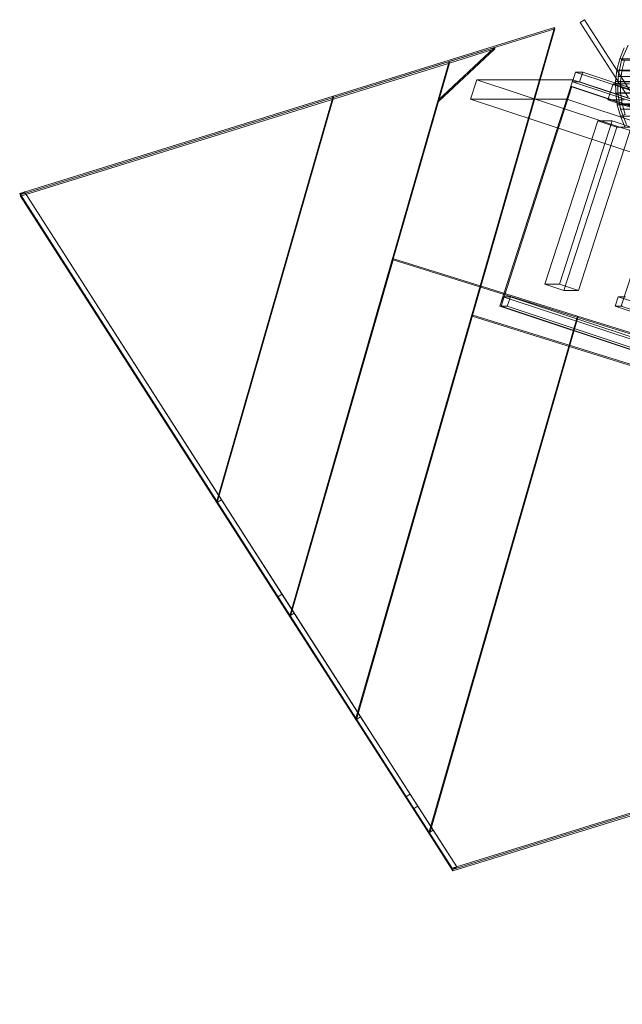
# Model space of a CAD drawing. Header units: millimetres. Extents: x -4395 to 65662, y -65530 to 6847.
# Tile 61 of 256: x -4395 to -4038, y -51074 to -50490. Entities that reach past the tile are written whole.
import ezdxf

# ---------------------------------------------------------------- set-up
doc = ezdxf.new("R2010")
doc.units = ezdxf.units.MM
doc.layers.add('R33_DET_lateral_C07', color=7, linetype='Continuous', lineweight=0)
doc.layers.add('R33_DET_lateral_fines-r33-C07-C02', color=7, linetype='Continuous', lineweight=0)

msp = doc.modelspace()

# ---------------------------------------------------------------- linework, layer by layer
at = {"layer": 'R33_DET_lateral_C07'}
for p, q in [((-4038.33, -50514.171), (-4034.442, -50505.199)), ((-4039.411, -50513.238), (-4036.868, -50506.804)), ((-4041.106, -50519.954), (-4039.411, -50513.238)), ((-4040.418, -50523.741), (-4038.33, -50514.171)), ((-4039.411, -50513.238), (-4036.603, -50514.171)), ((-3978.972, -50513.238), (-4039.411, -50513.238)), ((-4038.33, -50514.171), (-3974.437, -50514.171)), ((-4036.603, -50514.171), (-4038.202, -50520.507)), ((-4067.496, -50526.959), (-4065.658, -50521.257)), ((-4061.341, -50521.257), (-4065.658, -50521.257)), ((-4065.658, -50521.257), (2624.977, -52744.076)), ((-4063.179, -50526.959), (-4061.341, -50521.257)), ((2629.294, -52744.076), (-4061.341, -50521.257)), ((-4041.923, -50526.837), (-4041.106, -50519.954)), ((-4041.106, -50519.954), (-4038.202, -50520.507)), ((-3980.667, -50519.954), (-4041.106, -50519.954)), ((-4038.202, -50520.507), (-4038.972, -50527)), ((-4038.202, -50520.507), (-3977.763, -50520.507)), ((-4127.802, -50537.158), (-4124.126, -50525.754)), ((-4067.141, -50525.754), (-4124.126, -50525.754)), ((-4124.126, -50525.754), (-3768.397, -50643.937)), ((-4070.817, -50537.158), (-4067.141, -50525.754)), ((2623.139, -52749.779), (-4067.496, -50526.959)), ((-4067.496, -50526.959), (-4063.179, -50526.959)), ((-3711.412, -50643.937), (-4067.141, -50525.754)), ((-4063.179, -50526.959), (2627.456, -52749.779)), ((-4046.393, -50537.586), (-4043.33, -50528.082)), ((-4033.66, -50528.082), (-4043.33, -50528.082)), ((-4043.33, -50528.082), (-3959.078, -50556.072)), ((-4041.848, -50533.769), (-4041.923, -50526.837)), ((-4041.923, -50526.837), (-4038.972, -50527)), ((-3981.484, -50526.837), (-4041.923, -50526.837)), ((-4040.628, -50533.54), (-4040.418, -50523.741)), ((-3976.526, -50523.741), (-4040.418, -50523.741)), ((-4038.972, -50527), (-4038.901, -50533.54)), ((-4038.972, -50527), (-3978.533, -50527)), ((-4110.383, -50660.016), (-4068.415, -50529.81)), ((-4109.692, -50660.016), (-4067.724, -50529.81)), ((-4067.724, -50529.81), (-4068.415, -50529.81)), ((-4068.415, -50529.81), (2622.22, -52752.63)), ((2622.911, -52752.63), (-4067.724, -50529.81)), ((-4041.848, -50533.769), (-4038.901, -50533.54)), ((-4040.882, -50540.632), (-4041.848, -50533.769)), ((-3981.409, -50533.769), (-4041.848, -50533.769)), ((-4038.951, -50543.193), (-4040.628, -50533.54)), ((-3976.736, -50533.54), (-4040.628, -50533.54)), ((-4038.901, -50533.54), (-4037.99, -50540.015)), ((-4038.901, -50533.54), (-3978.462, -50533.54)), ((-4038.547, -50660.016), (-3996.579, -50529.81)), ((-3772.073, -50655.342), (-4127.802, -50537.158)), ((-4127.802, -50537.158), (-4070.817, -50537.158)), ((-4070.817, -50537.158), (-3715.088, -50655.342)), ((-3962.142, -50565.576), (-4046.393, -50537.586)), ((-4046.393, -50537.586), (-4036.723, -50537.586)), ((-4040.882, -50540.632), (-4037.99, -50540.015)), ((-4037.99, -50540.015), (-4036.255, -50546.313)), ((-4037.99, -50540.015), (-3977.551, -50540.015)), ((-4039.042, -50547.309), (-4040.882, -50540.632)), ((-3980.443, -50540.632), (-4040.882, -50540.632)), ((-4039.042, -50547.309), (-4036.255, -50546.313)), ((-4035.451, -50552.328), (-4038.951, -50543.193)), ((-3975.058, -50543.193), (-4038.951, -50543.193)), ((-4083.736, -50646.954), (-4052.49, -50550.012)), ((-4075.102, -50646.954), (-4043.855, -50550.012)), ((-4043.855, -50550.012), (-4052.49, -50550.012)), ((-4052.49, -50550.012), (-4041.256, -50553.744)), ((-4032.622, -50553.744), (-4043.855, -50550.012)), ((-4036.36, -50553.684), (-4039.042, -50547.309)), ((-3978.603, -50547.309), (-4039.042, -50547.309)), ((-4072.502, -50650.686), (-4041.256, -50553.744)), ((-4032.622, -50553.744), (-4063.868, -50650.686)), ((-4041.256, -50553.744), (-4032.622, -50553.744)), ((-4072.502, -50650.686), (-4083.736, -50646.954)), ((-4083.736, -50646.954), (-4075.102, -50646.954)), ((-4075.102, -50646.954), (-4063.868, -50650.686)), ((-4063.868, -50650.686), (-4072.502, -50650.686)), ((-4110.383, -50660.016), (-4108.545, -50654.314)), ((-4104.228, -50654.314), (-4108.545, -50654.314)), ((-4108.545, -50654.314), (2582.09, -52877.133)), ((-4106.066, -50660.016), (-4104.228, -50654.314)), ((2586.407, -52877.133), (-4104.228, -50654.314)), ((-4042.174, -50660.016), (-4040.336, -50654.314)), ((-4036.018, -50654.314), (-4040.336, -50654.314)), ((-4040.336, -50654.314), (2650.299, -52877.133)), ((2580.252, -52882.836), (-4110.383, -50660.016)), ((-4110.383, -50660.016), (-4109.692, -50660.016)), ((-4110.383, -50660.016), (-4106.066, -50660.016)), ((-4109.692, -50660.016), (2580.943, -52882.836)), ((-4106.066, -50660.016), (2584.569, -52882.836)), ((2648.461, -52882.836), (-4042.174, -50660.016)), ((-4042.174, -50660.016), (-4037.857, -50660.016)), ((2652.088, -52882.836), (-4038.547, -50660.016)), ((-4038.547, -50660.016), (-4037.857, -50660.016))]:
    msp.add_line(p, q, dxfattribs=at)
at = {"layer": 'R33_DET_lateral_fines-r33-C07-C02'}
for p, q in [((-4060.312, -50490.134), (-4062.838, -50491.752)), ((-4062.838, -50491.752), (-4034.459, -50536.078)), ((-4031.932, -50534.461), (-4060.312, -50490.134)), ((-4209.133, -50535.435), (-4078.118, -50494.772)), ((-4077.867, -50495.583), (-4208.881, -50536.246)), ((-4078.118, -50494.772), (-4195.695, -50904.111)), ((-4195.443, -50904.922), (-4077.867, -50495.583)), ((-4077.867, -50495.583), (-4078.118, -50494.772)), ((-4113.582, -50506.668), (-4147.029, -50537.859)), ((-4146.777, -50538.67), (-4113.331, -50507.478)), ((-4140.466, -50515.012), (-4113.582, -50506.668)), ((-4113.331, -50507.478), (-4140.214, -50515.822)), ((-4113.331, -50507.478), (-4113.582, -50506.668)), ((-4394.582, -50593.882), (-4140.466, -50515.012)), ((-4140.214, -50515.822), (-4394.33, -50594.693)), ((-4140.466, -50515.012), (-4234.803, -50843.445)), ((-4234.552, -50844.255), (-4140.214, -50515.822)), ((-4147.029, -50537.859), (-4140.466, -50515.012)), ((-4140.214, -50515.822), (-4146.777, -50538.67)), ((-4140.214, -50515.822), (-4140.466, -50515.012)), ((-4394.834, -50593.071), (-4209.133, -50535.435)), ((-4208.881, -50536.246), (-4394.582, -50593.882)), ((-4209.133, -50535.435), (-4278.072, -50775.444)), ((-4277.82, -50776.255), (-4208.881, -50536.246)), ((-4208.881, -50536.246), (-4209.133, -50535.435)), ((-4147.029, -50537.859), (-4146.777, -50538.67)), ((-4278.072, -50775.444), (-4394.834, -50593.071)), ((-4394.834, -50593.071), (-4394.582, -50593.882)), ((-4394.582, -50593.882), (-4392.056, -50592.264)), ((-4392.056, -50592.264), (-4275.294, -50774.638)), ((-4232.277, -50841.827), (-4392.056, -50592.264)), ((-4394.582, -50593.882), (-4277.82, -50776.255)), ((-4234.803, -50843.445), (-4394.582, -50593.882)), ((-4394.582, -50593.882), (-4394.33, -50594.693)), ((-4394.33, -50594.693), (-4234.552, -50844.255)), ((-4234.803, -50843.445), (-4173.978, -50631.681)), ((-4173.726, -50632.492), (-4234.552, -50844.255)), ((-4173.978, -50631.681), (-4064.47, -50665.892)), ((-4173.726, -50632.492), (-4173.978, -50631.681)), ((-4064.218, -50666.703), (-4173.726, -50632.492)), ((-4195.695, -50904.111), (-4127.037, -50665.082)), ((-4126.786, -50665.892), (-4195.443, -50904.922)), ((-4064.47, -50665.892), (-4152.426, -50972.112)), ((-4152.174, -50972.922), (-4064.218, -50666.703)), ((-4127.037, -50665.082), (-3903.283, -50734.984)), ((-4126.786, -50665.892), (-4127.037, -50665.082)), ((-3903.031, -50735.795), (-4126.786, -50665.892)), ((-4064.47, -50665.892), (-4064.218, -50666.703)), ((-4064.47, -50665.892), (-3918.611, -50711.459)), ((-3918.36, -50712.27), (-4064.218, -50666.703)), ((-4277.82, -50776.255), (-4278.072, -50775.444)), ((-4195.695, -50904.111), (-4278.072, -50775.444)), ((-4277.82, -50776.255), (-4275.294, -50774.638)), ((-4277.82, -50776.255), (-4195.443, -50904.922)), ((-4234.803, -50843.445), (-4277.82, -50776.255)), ((-4277.82, -50776.255), (-4241.935, -50832.305)), ((-4275.294, -50774.638), (-4232.277, -50841.827)), ((-4275.294, -50774.638), (-4192.917, -50903.305)), ((-4239.409, -50830.688), (-4275.294, -50774.638)), ((-4241.935, -50832.305), (-4239.409, -50830.688)), ((-4241.935, -50832.305), (-4166.108, -50950.741)), ((-4241.935, -50832.305), (-4234.803, -50843.445)), ((-4163.582, -50949.123), (-4239.409, -50830.688)), ((-4232.277, -50841.827), (-4239.409, -50830.688)), ((-4234.803, -50843.445), (-4232.277, -50841.827)), ((-4234.803, -50843.445), (-4234.552, -50844.255)), ((-4152.426, -50972.112), (-4234.803, -50843.445)), ((-4149.9, -50970.494), (-4232.277, -50841.827)), ((-4234.552, -50844.255), (-4152.174, -50972.922)), ((-3804.218, -50890.134), (-4138.488, -50993.882)), ((-4138.236, -50994.693), (-3803.966, -50890.945)), ((-4195.443, -50904.922), (-4195.695, -50904.111)), ((-4138.74, -50993.071), (-4195.695, -50904.111)), ((-4195.443, -50904.922), (-4192.917, -50903.305)), ((-4195.443, -50904.922), (-4138.488, -50993.882)), ((-4166.108, -50950.741), (-4195.443, -50904.922)), ((-4192.917, -50903.305), (-4163.582, -50949.123)), ((-4192.917, -50903.305), (-4135.961, -50992.264)), ((-3860.1, -50906.589), (-4138.74, -50993.071)), ((-4138.488, -50993.882), (-3859.848, -50907.4)), ((-4166.108, -50950.741), (-4163.582, -50949.123)), ((-4152.426, -50972.112), (-4166.108, -50950.741)), ((-4166.108, -50950.741), (-4138.488, -50993.882)), ((-4166.108, -50950.741), (-4161.514, -50957.917)), ((-4163.582, -50949.123), (-4149.9, -50970.494)), ((-4135.961, -50992.264), (-4163.582, -50949.123)), ((-4158.987, -50956.299), (-4163.582, -50949.123)), ((-4161.514, -50957.917), (-4158.987, -50956.299)), ((-4161.514, -50957.917), (-4152.426, -50972.112)), ((-4138.488, -50993.882), (-4161.514, -50957.917)), ((-4149.9, -50970.494), (-4158.987, -50956.299)), ((-4158.987, -50956.299), (-4135.961, -50992.264)), ((-4152.426, -50972.112), (-4149.9, -50970.494)), ((-4152.426, -50972.112), (-4152.174, -50972.922)), ((-4138.488, -50993.882), (-4152.426, -50972.112)), ((-4135.961, -50992.264), (-4149.9, -50970.494)), ((-4152.174, -50972.922), (-4138.236, -50994.693)), ((-4138.488, -50993.882), (-4138.74, -50993.071)), ((-4138.488, -50993.882), (-4135.961, -50992.264)), ((-4138.488, -50993.882), (-4138.236, -50994.693))]:
    msp.add_line(p, q, dxfattribs=at)

doc.saveas('drawing.dxf')
